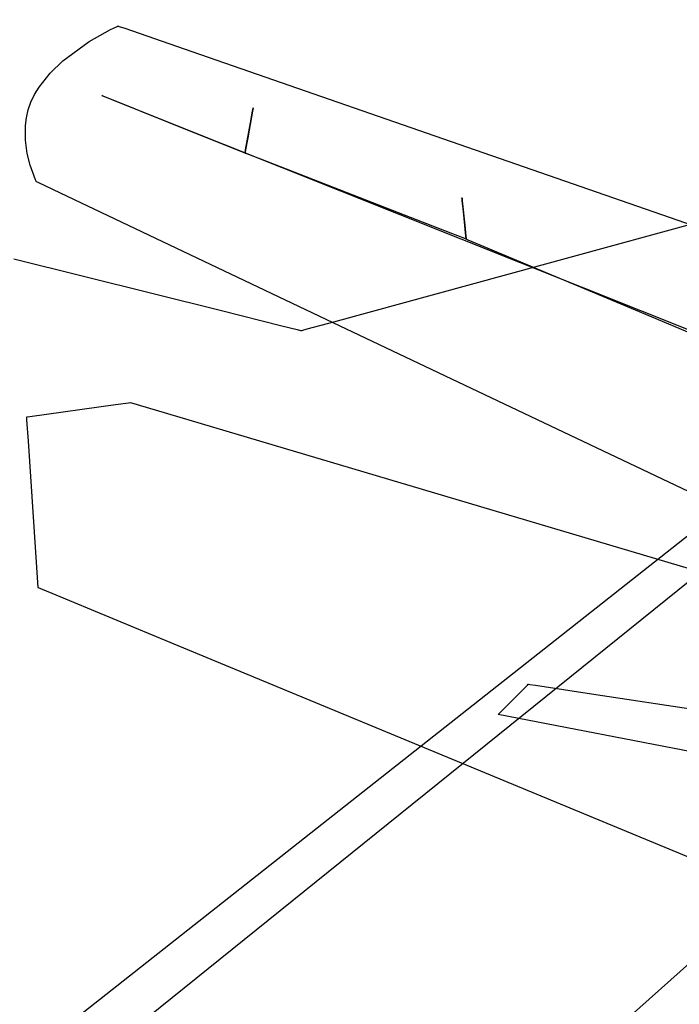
# Model space of a CAD drawing. Extents: x -3.57 to 3.57, y -2.08 to 2.06.
# Tile 188 of 219: x 1.64 to 1.74, y 0.67 to 0.81. Entities that reach past the tile are written whole.
import ezdxf

# ---------------------------------------------------------------- set-up
doc = ezdxf.new("R2010")
doc.units = 0

msp = doc.modelspace()

# ---------------------------------------------------------------- linework, layer by layer
at = {"layer": 'Layer 1', "color": 7, "linetype": 'CONTINUOUS'}
for p, q in [((1.726292, 0.776407), (1.855534, 0.811655)), ((1.653906, 0.804958), (1.65684, 0.806611)), ((1.65684, 0.806611), (1.657677, 0.807014)), ((1.657677, 0.807014), (1.657877, 0.807104)), ((1.657877, 0.807104), (1.657914, 0.807121)), ((1.657914, 0.807121), (1.657917, 0.807122)), ((1.657917, 0.807122), (1.657917, 0.807122)), ((1.657917, 0.807122), (1.657917, 0.807122)), ((1.657917, 0.807122), (1.657917, 0.807122)), ((1.657917, 0.807122), (1.657917, 0.807122)), ((1.657917, 0.807122), (1.657917, 0.807122)), ((1.657917, 0.807122), (1.657917, 0.807122)), ((1.657917, 0.807122), (1.657918, 0.807122)), ((1.657918, 0.807122), (1.657918, 0.807122)), ((1.657918, 0.807122), (1.657922, 0.80712)), ((1.657922, 0.80712), (1.657936, 0.807115)), ((1.657936, 0.807115), (1.658091, 0.807062)), ((1.658091, 0.807062), (1.658847, 0.806799)), ((1.658847, 0.806799), (1.667134, 0.803924)), ((1.650224, 0.80226), (1.653906, 0.804958)), ((1.667134, 0.803924), (1.740901, 0.778331)), ((1.648452, 0.800551), (1.650224, 0.80226)), ((1.646911, 0.798619), (1.648452, 0.800551)), ((1.646275, 0.797576), (1.646911, 0.798619)), ((1.645416, 0.795427), (1.645778, 0.796507)), ((1.645778, 0.796507), (1.646275, 0.797576)), ((1.655658, 0.797421), (1.655638, 0.797429)), ((1.655638, 0.797429), (1.655638, 0.797429)), ((1.655638, 0.797429), (1.655638, 0.797429)), ((1.655638, 0.797429), (1.655638, 0.797429)), ((1.655638, 0.797429), (1.655638, 0.797429)), ((1.655638, 0.797429), (1.655638, 0.797429)), ((1.655638, 0.797429), (1.655638, 0.797429)), ((1.655638, 0.797429), (1.655638, 0.797429)), ((1.655638, 0.797429), (1.655638, 0.797429)), ((1.655638, 0.797429), (1.655641, 0.797428)), ((1.655641, 0.797428), (1.655664, 0.797419)), ((1.655808, 0.797361), (1.655658, 0.797421)), ((1.655664, 0.797419), (1.655778, 0.797373)), ((1.655778, 0.797373), (1.657036, 0.79687)), ((1.656529, 0.797074), (1.655808, 0.797361)), ((1.664402, 0.793931), (1.656529, 0.797074)), ((1.657036, 0.79687), (1.668924, 0.792114)), ((1.645175, 0.794349), (1.645416, 0.795427)), ((1.676653, 0.795281), (1.675975, 0.791542)), ((1.676352, 0.793623), (1.676652, 0.795278)), ((1.676652, 0.795278), (1.676724, 0.795676)), ((1.676724, 0.795676), (1.676653, 0.795281)), ((1.676724, 0.795676), (1.676731, 0.795712)), ((1.676731, 0.795712), (1.676724, 0.795676)), ((1.676732, 0.79572), (1.676731, 0.795712)), ((1.676731, 0.795712), (1.676732, 0.795719)), ((1.676732, 0.795719), (1.676732, 0.79572)), ((1.676732, 0.79572), (1.676732, 0.79572)), ((1.676732, 0.79572), (1.676732, 0.79572)), ((1.676732, 0.79572), (1.676732, 0.79572)), ((1.676732, 0.79572), (1.676732, 0.79572)), ((1.676732, 0.79572), (1.676732, 0.79572)), ((1.676732, 0.79572), (1.676732, 0.79572)), ((1.676732, 0.79572), (1.676732, 0.79572)), ((1.676732, 0.79572), (1.676732, 0.79572)), ((1.676732, 0.79572), (1.676732, 0.79572)), ((1.64504, 0.793282), (1.645175, 0.794349)), ((1.697186, 0.780848), (1.664402, 0.793931)), ((1.675674, 0.789885), (1.676352, 0.793623)), ((1.645032, 0.791229), (1.64504, 0.793282)), ((0.855351, -0.108345), (1.86573, 0.790798)), ((1.645277, 0.789357), (1.645032, 0.791229)), ((1.668924, 0.792114), (1.674187, 0.790008)), ((1.675975, 0.791542), (1.675675, 0.789887)), ((1.674187, 0.790008), (1.675452, 0.789502)), ((1.675452, 0.789502), (1.675567, 0.789456)), ((1.675567, 0.789456), (1.675591, 0.789446)), ((1.675591, 0.789446), (1.675594, 0.789445)), ((1.675595, 0.789446), (1.675594, 0.789445)), ((1.675594, 0.789445), (1.675594, 0.789445)), ((1.675594, 0.789445), (1.675594, 0.789445)), ((1.675594, 0.789445), (1.675594, 0.789445)), ((1.675594, 0.789445), (1.675594, 0.789445)), ((1.675594, 0.789445), (1.675594, 0.789445)), ((1.675594, 0.789445), (1.675594, 0.789445)), ((1.675594, 0.789445), (1.675594, 0.789445)), ((1.675594, 0.789445), (1.675595, 0.789445)), ((1.675594, 0.789445), (1.675594, 0.789445)), ((1.675594, 0.789445), (1.675594, 0.789445)), ((1.675594, 0.789445), (1.675594, 0.789445)), ((1.675594, 0.789445), (1.675594, 0.789445)), ((1.675594, 0.789445), (1.675595, 0.789445)), ((1.675595, 0.789446), (1.675596, 0.789453)), ((1.675596, 0.789453), (1.675595, 0.789446)), ((1.675595, 0.789445), (1.675595, 0.789446)), ((1.675595, 0.789445), (1.675595, 0.789445)), ((1.675595, 0.789445), (1.675595, 0.789445)), ((1.675595, 0.789445), (1.675596, 0.789444)), ((1.675603, 0.78949), (1.675596, 0.789453)), ((1.675596, 0.789453), (1.675602, 0.789489)), ((1.675596, 0.789444), (1.675599, 0.789443)), ((1.675599, 0.789443), (1.675635, 0.789429)), ((1.675602, 0.789489), (1.675674, 0.789885)), ((1.675675, 0.789887), (1.675603, 0.78949)), ((1.675635, 0.789429), (1.675811, 0.789361)), ((1.645662, 0.787755), (1.645277, 0.789357)), ((1.675811, 0.789361), (1.677753, 0.788606)), ((1.677753, 0.788606), (1.696092, 0.781474)), ((1.646395, 0.785717), (1.645662, 0.787755)), ((1.807633, 0.786351), (1.638153, 0.649896)), ((1.646488, 0.785515), (1.646395, 0.785717)), ((1.64651, 0.785467), (1.646488, 0.785515)), ((1.646515, 0.785458), (1.64651, 0.785467)), ((1.646516, 0.785457), (1.646515, 0.785458)), ((1.646517, 0.785456), (1.646516, 0.785457)), ((1.646516, 0.785457), (1.646516, 0.785457)), ((1.646516, 0.785457), (1.646516, 0.785457)), ((1.646516, 0.785457), (1.646516, 0.785457)), ((1.646516, 0.785457), (1.646516, 0.785457)), ((1.646516, 0.785457), (1.646516, 0.785457)), ((1.646516, 0.785457), (1.646516, 0.785457)), ((1.646516, 0.785457), (1.646516, 0.785457)), ((1.646516, 0.785457), (1.646516, 0.785457)), ((1.646516, 0.785457), (1.646516, 0.785457)), ((1.646516, 0.785457), (1.646516, 0.785457)), ((1.646558, 0.785437), (1.646517, 0.785456)), ((1.646805, 0.785319), (1.646558, 0.785437)), ((1.649889, 0.783854), (1.646805, 0.785319)), ((1.687892, 0.765795), (1.649889, 0.783854)), ((1.705811, 0.783176), (1.705811, 0.783177)), ((1.705811, 0.783177), (1.705811, 0.783177)), ((1.705811, 0.783177), (1.705811, 0.783177)), ((1.705811, 0.783177), (1.705811, 0.783177)), ((1.705811, 0.783177), (1.705811, 0.783177)), ((1.705811, 0.783177), (1.705811, 0.783177)), ((1.705811, 0.783177), (1.705811, 0.783177)), ((1.705811, 0.783177), (1.705811, 0.783177)), ((1.705811, 0.783177), (1.705811, 0.783177)), ((1.705811, 0.783177), (1.705811, 0.783176)), ((1.705812, 0.783169), (1.705811, 0.783176)), ((1.705811, 0.783176), (1.705812, 0.78317)), ((1.705812, 0.78317), (1.705815, 0.783137)), ((1.705815, 0.783136), (1.705812, 0.783169)), ((1.705815, 0.783137), (1.705851, 0.782777)), ((1.705851, 0.782775), (1.705815, 0.783136)), ((1.705851, 0.782777), (1.706191, 0.779379)), ((1.706002, 0.781271), (1.705851, 0.782775)), ((1.696092, 0.781474), (1.704212, 0.778316)), ((1.706342, 0.777872), (1.706002, 0.781271)), ((1.77122, 0.751303), (1.697186, 0.780848)), ((1.706191, 0.779379), (1.706342, 0.777874)), ((1.704212, 0.778316), (1.706162, 0.777558)), ((1.706162, 0.777558), (1.70634, 0.777489)), ((1.70634, 0.777489), (1.706377, 0.777474)), ((1.706342, 0.777874), (1.706378, 0.777513)), ((1.706378, 0.777513), (1.706342, 0.777872)), ((1.706377, 0.777474), (1.706382, 0.777472)), ((1.706381, 0.77748), (1.706378, 0.777513)), ((1.706378, 0.777513), (1.706381, 0.77748)), ((1.706382, 0.777473), (1.706381, 0.77748)), ((1.706381, 0.77748), (1.706382, 0.777473)), ((1.706382, 0.777472), (1.706382, 0.777473)), ((1.706382, 0.777473), (1.706382, 0.777473)), ((1.706382, 0.777473), (1.706382, 0.777472)), ((1.706382, 0.777472), (1.706382, 0.777472)), ((1.706382, 0.777472), (1.706382, 0.777472)), ((1.706382, 0.777472), (1.706382, 0.777472)), ((1.706382, 0.777472), (1.706382, 0.777472)), ((1.706382, 0.777472), (1.706382, 0.777472)), ((1.706382, 0.777472), (1.706382, 0.777472)), ((1.706382, 0.777472), (1.706382, 0.777472)), ((1.706382, 0.777472), (1.706382, 0.777472)), ((1.706382, 0.777472), (1.706382, 0.777472)), ((1.706382, 0.777472), (1.706382, 0.777472)), ((1.706382, 0.777472), (1.706382, 0.777472)), ((1.706382, 0.777472), (1.706382, 0.777472)), ((1.706382, 0.777472), (1.706382, 0.777472)), ((1.706382, 0.777472), (1.706382, 0.777472)), ((1.706382, 0.777472), (1.706383, 0.777472)), ((1.706383, 0.777472), (1.706387, 0.77747)), ((1.706387, 0.77747), (1.706428, 0.777453)), ((1.706428, 0.777453), (1.706631, 0.777368)), ((1.706631, 0.777368), (1.708861, 0.776433)), ((1.687967, 0.765954), (1.726292, 0.776407)), ((1.708861, 0.776433), (1.729916, 0.767603)), ((1.643397, 0.774716), (1.672298, 0.767491)), ((0.679891, -0.097212), (1.779489, 0.769488)), ((1.672298, 0.767491), (1.680703, 0.76539)), ((1.729916, 0.767603), (1.739238, 0.763694)), ((1.680703, 0.76539), (1.68284, 0.764856)), ((1.68284, 0.764856), (1.683322, 0.764735)), ((1.683509, 0.764739), (1.684273, 0.764947)), ((1.684273, 0.764947), (1.687967, 0.765954)), ((1.794026, 0.715361), (1.687892, 0.765795)), ((1.683322, 0.764735), (1.683408, 0.764714)), ((1.683408, 0.764714), (1.683413, 0.764713)), ((1.683413, 0.764713), (1.683413, 0.764713)), ((1.683413, 0.764713), (1.683413, 0.764713)), ((1.683413, 0.764713), (1.683413, 0.764713)), ((1.683413, 0.764713), (1.683413, 0.764713)), ((1.683413, 0.764713), (1.683414, 0.764713)), ((1.683414, 0.764713), (1.683415, 0.764713)), ((1.683415, 0.764713), (1.683419, 0.764714)), ((1.683419, 0.764714), (1.683437, 0.764719)), ((1.683437, 0.764719), (1.683509, 0.764739)), ((1.657559, 0.754384), (1.64564, 0.752724)), ((1.659368, 0.754636), (1.657559, 0.754384)), ((1.659539, 0.75466), (1.659368, 0.754636)), ((1.659574, 0.754665), (1.659539, 0.75466)), ((1.659578, 0.754665), (1.659574, 0.754665)), ((1.659579, 0.754665), (1.659578, 0.754665)), ((1.659578, 0.754665), (1.659578, 0.754665)), ((1.65958, 0.754665), (1.659579, 0.754665)), ((1.659579, 0.754665), (1.659579, 0.754665)), ((1.659579, 0.754665), (1.659579, 0.754665)), ((1.659579, 0.754665), (1.659579, 0.754665)), ((1.659579, 0.754665), (1.659579, 0.754665)), ((1.659579, 0.754665), (1.659579, 0.754665)), ((1.659594, 0.754661), (1.65958, 0.754665)), ((1.659813, 0.754596), (1.659594, 0.754661)), ((1.663108, 0.753618), (1.659813, 0.754596)), ((1.645163, 0.752658), (1.645161, 0.752657)), ((1.645161, 0.752657), (1.645161, 0.752657)), ((1.645161, 0.752657), (1.645161, 0.752657)), ((1.645161, 0.752657), (1.645161, 0.752657)), ((1.645161, 0.752657), (1.645161, 0.752657)), ((1.645161, 0.752657), (1.645161, 0.752657)), ((1.645161, 0.752657), (1.645161, 0.752657)), ((1.645161, 0.752657), (1.645161, 0.752657)), ((1.645161, 0.752657), (1.645162, 0.752656)), ((1.645162, 0.752656), (1.645162, 0.75265)), ((1.645162, 0.75265), (1.645166, 0.752592)), ((1.645229, 0.752667), (1.645163, 0.752658)), ((1.645166, 0.752592), (1.645184, 0.752311)), ((1.64564, 0.752724), (1.645229, 0.752667)), ((1.750951, 0.727555), (1.663108, 0.753618)), ((1.645184, 0.752311), (1.645382, 0.749339)), ((1.645382, 0.749339), (1.646736, 0.728976)), ((1.646736, 0.728976), (1.646736, 0.728976)), ((1.646736, 0.728976), (1.646736, 0.728976)), ((1.646736, 0.728976), (1.646737, 0.728976)), ((1.646737, 0.728976), (1.646739, 0.728975)), ((1.646739, 0.728975), (1.646746, 0.728972)), ((1.646746, 0.728972), (1.646777, 0.728959)), ((1.646777, 0.728959), (1.647108, 0.728823)), ((1.647108, 0.728823), (1.648713, 0.728157)), ((1.648713, 0.728157), (1.665693, 0.721122)), ((1.665693, 0.721122), (1.777541, 0.674776)), ((1.714928, 0.715365), (1.715049, 0.715486)), ((1.715049, 0.715486), (1.715055, 0.715492)), ((1.715055, 0.715492), (1.715055, 0.715492)), ((1.715055, 0.715492), (1.715055, 0.715492)), ((1.715055, 0.715492), (1.715055, 0.715492)), ((1.715055, 0.715492), (1.715055, 0.715492)), ((1.715055, 0.715492), (1.715055, 0.715492)), ((1.715055, 0.715492), (1.715055, 0.715492)), ((1.715055, 0.715492), (1.715055, 0.715492)), ((1.715055, 0.715492), (1.715055, 0.715492)), ((1.715055, 0.715492), (1.715056, 0.715492)), ((1.715056, 0.715492), (1.71506, 0.715491)), ((1.71506, 0.715491), (1.715097, 0.715486)), ((1.715097, 0.715486), (1.715282, 0.715458)), ((1.715282, 0.715458), (1.716069, 0.715339)), ((1.711453, 0.71189), (1.714928, 0.715365)), ((1.716069, 0.715339), (1.723872, 0.71416)), ((1.723872, 0.71416), (1.773696, 0.70663)), ((1.710854, 0.711291), (1.710909, 0.711346)), ((1.710909, 0.711346), (1.711453, 0.71189)), ((1.710839, 0.711276), (1.710842, 0.711279)), ((1.710839, 0.711276), (1.710839, 0.711276)), ((1.710839, 0.711276), (1.710839, 0.711276)), ((1.710839, 0.711276), (1.710839, 0.711276)), ((1.710839, 0.711276), (1.710839, 0.711276)), ((1.710839, 0.711276), (1.710839, 0.711276)), ((1.710839, 0.711276), (1.710839, 0.711276)), ((1.710839, 0.711276), (1.710839, 0.711276)), ((1.760687, 0.701668), (1.710839, 0.711276)), ((1.710842, 0.711279), (1.710854, 0.711291))]:
    msp.add_line(p, q, dxfattribs=at)

doc.saveas('drawing.dxf')
